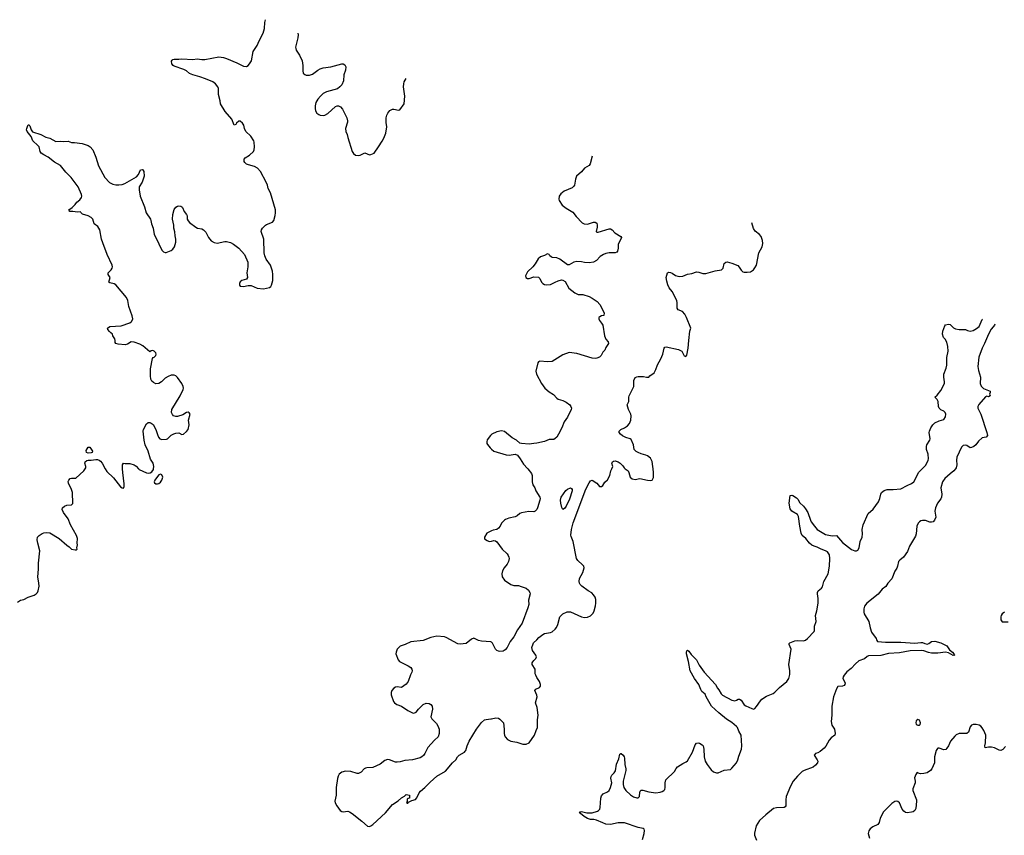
# Model space of a CAD drawing. Header units: inches. Extents: x 2005975 to 2217453, y 644152 to 846769.
# Tile 136 of 162: x 2133858 to 2146676, y 815226 to 825846. Entities that reach past the tile are written whole.
import ezdxf

# ---------------------------------------------------------------- set-up
doc = ezdxf.new("R2010")
doc.units = ezdxf.units.IN
doc.header["$MEASUREMENT"] = 0
for name, color, linetype in [('C1831', 7, 'Continuous'), ('C1832', 7, 'Continuous'), ('C1841', 7, 'Continuous'), ('C1842', 7, 'Continuous')]:
    doc.layers.add(name, color=color, linetype=linetype)

msp = doc.modelspace()

# ---------------------------------------------------------------- linework, layer by layer
at = {"layer": 'C1831', "color": 6, "elevation": 400}
for points in [[(2133830, 818264), (2133870, 818286), (2133910, 818296), (2133970, 818326), (2134048, 818352), (2134073, 818370), (2134089, 818390), (2134099, 818410), (2134110, 818470), (2134108, 818510), (2134095, 818590), (2134104, 818690), (2134101, 818770), (2134121, 818930), (2134092, 819030), (2134087, 819073), (2134091, 819109), (2134109, 819130), (2134150, 819158), (2134170, 819166), (2134210, 819168), (2134250, 819163), (2134372, 819092), (2134470, 819003), (2134501, 818981), (2134530, 818951), (2134578, 818942), (2134598, 818942), (2134606, 818950), (2134602, 818970), (2134609, 819010), (2134606, 819030), (2134610, 819090), (2134599, 819130), (2134518, 819270), (2134488, 819348), (2134430, 819430), (2134412, 819470), (2134416, 819490), (2134441, 819510), (2134470, 819523), (2134532, 819528), (2134550, 819545), (2134545, 819690), (2134533, 819730), (2134494, 819810), (2134490, 819832), (2134496, 819850), (2134515, 819870), (2134530, 819876), (2134590, 819877), (2134694, 819970), (2134712, 820000)], [(2134970, 820000), (2134990, 819965), (2135079, 819879), (2135170, 819763), (2135190, 819749), (2135210, 819748), (2135216, 819770), (2135217, 819803), (2135199, 819950), (2135198, 820000)], [(2135405, 820000), (2135415, 819990), (2135510, 819944), (2135530, 819940), (2135555, 819945), (2135579, 819961), (2135598, 819990), (2135599, 820000)], [(2140000, 819190), (2139938, 819162), (2139907, 819110), (2139910, 819085), (2139943, 819063), (2139970, 819051), (2140000, 819057)], [(2140000, 817740), (2139990, 817747), (2139870, 817753), (2139830, 817764), (2139770, 817794), (2139740, 817780), (2139670, 817725), (2139590, 817713), (2139561, 817721), (2139410, 817804), (2139390, 817810), (2139290, 817818), (2139210, 817801), (2139110, 817762), (2138950, 817744), (2138876, 817710), (2138810, 817688), (2138772, 817650), (2138757, 817610), (2138756, 817590), (2138787, 817510), (2138804, 817490), (2138913, 817433), (2138948, 817410), (2138963, 817390), (2138968, 817370), (2138964, 817350), (2138945, 817315), (2138913, 817227), (2138890, 817195), (2138830, 817152), (2138770, 817158), (2138750, 817154), (2138730, 817143), (2138703, 817110), (2138695, 817085), (2138695, 817055), (2138726, 816970), (2138739, 816950), (2138767, 816930), (2138830, 816906), (2138910, 816852), (2138970, 816819), (2138990, 816816), (2139018, 816830), (2139051, 816870), (2139112, 816930), (2139150, 816946), (2139190, 816941), (2139211, 816931), (2139228, 816908), (2139232, 816870), (2139210, 816770), (2139223, 816743), (2139283, 816683), (2139302, 816650), (2139318, 816610), (2139320, 816550), (2139304, 816510), (2139256, 816464), (2139170, 816369), (2139130, 816290), (2139114, 816266), (2139095, 816250), (2139070, 816237), (2138970, 816208), (2138870, 816202), (2138810, 816184), (2138770, 816177), (2138750, 816179), (2138670, 816210), (2138647, 816213), (2138610, 816199), (2138549, 816151), (2138455, 816110), (2138375, 816105), (2138360, 816100), (2138344, 816090), (2138302, 816050), (2138270, 816033), (2138250, 816031), (2138170, 816058), (2138098, 816062), (2138050, 816050), (2138018, 816022), (2138004, 815996), (2137995, 815965), (2137976, 815850), (2137976, 815750), (2137962, 815670), (2137966, 815650), (2137985, 815610), (2138030, 815550), (2138050, 815538), (2138070, 815534), (2138130, 815539), (2138150, 815533), (2138186, 815510), (2138313, 815410), (2138385, 815345), (2138410, 815343), (2138430, 815350), (2138454, 815366), (2138619, 815521), (2138710, 815627), (2138783, 815676), (2138830, 815716), (2138866, 815734), (2138890, 815758), (2138934, 815750), (2138931, 815709), (2138913, 815707), (2138904, 815696), (2138902, 815670), (2138894, 815650), (2138904, 815644), (2138910, 815645), (2138921, 815659), (2138961, 815679), (2139010, 815691), (2139030, 815716), (2139058, 815781), (2139077, 815803), (2139134, 815850), (2139202, 815918), (2139290, 815997), (2139399, 816061), (2139491, 816169), (2139534, 816210), (2139556, 816250), (2139578, 816270), (2139650, 816310), (2139659, 816321), (2139668, 816332), (2139685, 816390), (2139711, 816450), (2139805, 816610), (2139870, 816694), (2139910, 816729), (2139930, 816736), (2139990, 816742), (2140000, 816744)]]:
    msp.add_lwpolyline(points, dxfattribs=at)
msp.add_lwpolyline([(2135690, 819929), (2135670, 819919), (2135650, 819897), (2135615, 819850), (2135608, 819830), (2135614, 819814), (2135630, 819803), (2135650, 819801), (2135670, 819808), (2135690, 819823), (2135709, 819850), (2135719, 819890), (2135710, 819918)], close=True, dxfattribs=at)
at = {"layer": 'C1832', "color": 6, "elevation": 400}
for points in [[(2135599, 820000), (2135602, 820030), (2135596, 820070), (2135562, 820122), (2135528, 820230), (2135490, 820310), (2135477, 820370), (2135464, 820490), (2135470, 820510), (2135510, 820586), (2135530, 820601), (2135550, 820601), (2135570, 820594), (2135595, 820575), (2135630, 820510), (2135650, 820443), (2135665, 820410), (2135683, 820390), (2135710, 820382), (2135770, 820385), (2135784, 820390), (2135830, 820435), (2135865, 820455), (2135890, 820464), (2135930, 820468), (2135970, 820444), (2135990, 820451), (2136030, 820483), (2136051, 820509), (2136064, 820570), (2136057, 820630), (2136075, 820710), (2136066, 820726), (2136050, 820735), (2136030, 820731), (2135981, 820699), (2135910, 820678), (2135890, 820679), (2135862, 820690), (2135846, 820706), (2135836, 820730), (2135840, 820770), (2135947, 820950), (2135984, 821030), (2135988, 821050), (2135986, 821070), (2135970, 821107), (2135910, 821188), (2135890, 821208), (2135870, 821219), (2135830, 821216), (2135790, 821202), (2135750, 821179), (2135703, 821130), (2135670, 821111), (2135630, 821106), (2135600, 821120), (2135580, 821139), (2135566, 821166), (2135560, 821210), (2135561, 821299), (2135586, 821434), (2135594, 821446), (2135610, 821451), (2135630, 821475), (2135635, 821490), (2135629, 821510), (2135610, 821529), (2135590, 821537), (2135570, 821535), (2135550, 821521), (2135461, 821601), (2135422, 821622), (2135350, 821647), (2135310, 821650), (2135260, 821620), (2135230, 821613), (2135141, 821621), (2135108, 821628), (2135102, 821642), (2135102, 821670), (2135096, 821690), (2135070, 821730), (2135064, 821750), (2135046, 821770), (2135025, 821785), (2135004, 821810), (2135001, 821830), (2135029, 821851), (2135179, 821861), (2135290, 821899), (2135310, 821910), (2135319, 821921), (2135331, 821950), (2135322, 821990), (2135279, 822110), (2135266, 822190), (2135250, 822230), (2135110, 822392), (2135086, 822406), (2135030, 822418), (2135020, 822430), (2135036, 822490), (2135009, 822530), (2135008, 822550), (2135050, 822590), (2135062, 822610), (2135065, 822630), (2135062, 822650), (2134997, 822790), (2134940, 822940), (2134923, 822990), (2134900, 823110), (2134873, 823153), (2134828, 823190), (2134809, 823249), (2134789, 823270), (2134749, 823290), (2134675, 823315), (2134654, 823334), (2134650, 823344), (2134610, 823341), (2134550, 823350), (2134510, 823350), (2134500, 823360), (2134498, 823370), (2134539, 823401), (2134580, 823440), (2134600, 823470), (2134639, 823501), (2134664, 823530), (2134668, 823550), (2134663, 823570), (2134618, 823670), (2134527, 823790), (2134459, 823859), (2134390, 823946), (2134311, 823990), (2134230, 824056), (2134170, 824087), (2134138, 824110), (2134125, 824130), (2134109, 824190), (2134093, 824210), (2134027, 824267), (2134005, 824325), (2133953, 824390), (2133946, 824410), (2133949, 824430), (2133965, 824470), (2133970, 824477), (2133975, 824475), (2133990, 824463), (2134005, 824410), (2134026, 824386), (2134131, 824350), (2134197, 824317), (2134250, 824302), (2134330, 824262), (2134390, 824266), (2134430, 824261), (2134490, 824263), (2134530, 824245), (2134570, 824245), (2134670, 824232), (2134751, 824210), (2134776, 824190), (2134810, 824150), (2134850, 824056), (2134885, 823945), (2134967, 823790), (2135027, 823727), (2135070, 823706), (2135110, 823697), (2135150, 823695), (2135190, 823701), (2135227, 823713), (2135380, 823800), (2135406, 823830), (2135430, 823891), (2135450, 823897), (2135461, 823890), (2135474, 823870), (2135478, 823810), (2135451, 823730), (2135415, 823670), (2135413, 823630), (2135425, 823550), (2135483, 823410), (2135505, 823330), (2135559, 823250), (2135567, 823230), (2135573, 823190), (2135594, 823130), (2135609, 823050), (2135631, 823011), (2135667, 822927), (2135710, 822847), (2135730, 822822), (2135750, 822813), (2135764, 822816), (2135830, 822842), (2135850, 822857), (2135872, 822890), (2135890, 822950), (2135892, 822990), (2135880, 823030), (2135876, 823084), (2135864, 823130), (2135863, 823170), (2135849, 823250), (2135850, 823310), (2135867, 823373), (2135890, 823407), (2135910, 823417), (2135930, 823421), (2135957, 823417), (2135970, 823411), (2135979, 823399), (2135999, 823350), (2136029, 823309), (2136036, 823290), (2136040, 823250), (2136050, 823226), (2136070, 823205), (2136150, 823143), (2136172, 823132), (2136230, 823123), (2136252, 823112), (2136279, 823079), (2136314, 823010), (2136350, 822967), (2136390, 822947), (2136430, 822937), (2136530, 822958), (2136550, 822958), (2136604, 822944), (2136643, 822923), (2136710, 822871), (2136784, 822790), (2136826, 822690), (2136827, 822630), (2136816, 822550), (2136823, 822490), (2136812, 822468), (2136750, 822451), (2136730, 822432), (2136719, 822410), (2136719, 822399), (2136719, 822390), (2136730, 822376), (2136770, 822371), (2136830, 822386), (2136870, 822384), (2136950, 822351), (2137030, 822342), (2137110, 822360), (2137129, 822370), (2137138, 822390), (2137153, 822450), (2137155, 822530), (2137151, 822570), (2137124, 822650), (2137068, 822730), (2137050, 822770), (2137042, 822810), (2137034, 822990), (2137003, 823090), (2137006, 823110), (2137018, 823130), (2137057, 823170), (2137070, 823179), (2137149, 823210), (2137167, 823230), (2137185, 823295), (2137190, 823330), (2137188, 823370), (2137124, 823590), (2137094, 823650), (2137084, 823690), (2137068, 823730), (2136993, 823870), (2136953, 823913), (2136914, 823934), (2136835, 823955), (2136810, 823965), (2136787, 823987), (2136781, 824001), (2136781, 824030), (2136792, 824048), (2136850, 824080), (2136901, 824130), (2136910, 824150), (2136913, 824190), (2136911, 824250), (2136905, 824270), (2136868, 824330), (2136802, 824390), (2136783, 824430), (2136774, 824474), (2136758, 824498), (2136730, 824524), (2136710, 824524), (2136681, 824499), (2136670, 824482), (2136650, 824474), (2136621, 824550), (2136534, 824650), (2136474, 824750), (2136469, 824791), (2136448, 824870), (2136444, 824950), (2136438, 824970), (2136407, 825010), (2136370, 825037), (2136278, 825078), (2136203, 825103), (2136110, 825127), (2136070, 825147), (2136030, 825178), (2135996, 825196), (2135870, 825240), (2135855, 825250), (2135840, 825270), (2135835, 825306), (2135841, 825319), (2135850, 825327), (2135868, 825332), (2135930, 825330), (2135970, 825336), (2136110, 825329), (2136170, 825335), (2136230, 825328), (2136270, 825328), (2136450, 825364), (2136510, 825354), (2136550, 825340), (2136685, 825285), (2136770, 825242), (2136810, 825238), (2136830, 825250), (2136850, 825272), (2136874, 825310), (2136899, 825430), (2136949, 825510), (2136974, 825570), (2137026, 825670), (2137045, 825730), (2137051, 825809), (2137059, 825846)], [(2137480, 825670), (2137481, 825650), (2137478, 825610), (2137450, 825490), (2137451, 825470), (2137459, 825450), (2137502, 825382), (2137533, 825310), (2137542, 825250), (2137542, 825182), (2137550, 825150), (2137570, 825131), (2137585, 825125), (2137630, 825125), (2137670, 825137), (2137737, 825190), (2137770, 825208), (2137810, 825218), (2137910, 825231), (2138050, 825270), (2138070, 825270), (2138090, 825259), (2138097, 825250), (2138102, 825230), (2138098, 825190), (2138078, 825130), (2138074, 825050), (2138050, 824996), (2138026, 824970), (2137993, 824947), (2137850, 824905), (2137810, 824884), (2137772, 824850), (2137738, 824810), (2137713, 824767), (2137703, 824723), (2137703, 824690), (2137710, 824661), (2137726, 824630), (2137750, 824610), (2137770, 824603), (2137810, 824599), (2137830, 824603), (2137870, 824625), (2137970, 824715), (2137990, 824723), (2138010, 824723), (2138036, 824710), (2138059, 824679), (2138117, 824570), (2138127, 824530), (2138127, 824510), (2138100, 824430), (2138103, 824390), (2138119, 824350), (2138128, 824310), (2138186, 824130), (2138202, 824102), (2138230, 824082), (2138270, 824078), (2138290, 824081), (2138350, 824113), (2138410, 824086), (2138431, 824089), (2138472, 824110), (2138530, 824190), (2138575, 824265), (2138597, 824303), (2138625, 824370), (2138636, 824450), (2138628, 824508), (2138629, 824570), (2138637, 824603), (2138650, 824630), (2138677, 824663), (2138710, 824679), (2138730, 824682), (2138790, 824669), (2138808, 824672), (2138862, 824750), (2138873, 824850), (2138856, 824970), (2138859, 825010), (2138864, 825036), (2138888, 825082)], [(2140000, 820446), (2139986, 820434), (2139945, 820375), (2139938, 820350), (2139941, 820330), (2139950, 820314), (2139984, 820270), (2140000, 820255)], [(2134712, 820000), (2134718, 820010), (2134719, 820030), (2134707, 820070), (2134709, 820091), (2134730, 820107), (2134750, 820112), (2134790, 820111), (2134850, 820121), (2134870, 820119), (2134892, 820110), (2134910, 820097), (2134930, 820070), (2134970, 820000)], [(2135198, 820000), (2135197, 820023), (2135198, 820050), (2135207, 820073), (2135230, 820068), (2135290, 820068), (2135350, 820050), (2135374, 820034), (2135405, 820000)]]:
    msp.add_lwpolyline(points, dxfattribs=at)
msp.add_lwpolyline([(2134750, 820203), (2134726, 820210), (2134724, 820236), (2134750, 820281), (2134770, 820281), (2134807, 820230), (2134803, 820210), (2134790, 820206)], close=True, dxfattribs=at)
at = {"layer": 'C1841', "color": 6}
for points, elevation in [([(2140000, 816744), (2140056, 816756), (2140090, 816751), (2140110, 816739), (2140156, 816690), (2140167, 816610), (2140163, 816550), (2140168, 816530), (2140179, 816510), (2140210, 816476), (2140250, 816450), (2140330, 816440), (2140410, 816414), (2140450, 816415), (2140490, 816431), (2140561, 816530), (2140582, 816590), (2140601, 816630), (2140598, 816730), (2140608, 816790), (2140593, 816890), (2140574, 816950), (2140596, 817030), (2140592, 817050), (2140566, 817110), (2140579, 817130), (2140627, 817153), (2140637, 817170), (2140637, 817190), (2140623, 817230), (2140590, 817279), (2140576, 817310), (2140570, 817330), (2140570, 817390), (2140530, 817450), (2140530, 817470), (2140537, 817483), (2140550, 817504), (2140578, 817530), (2140584, 817550), (2140578, 817570), (2140532, 817632), (2140525, 817670), (2140541, 817719), (2140548, 817732), (2140590, 817770), (2140617, 817803), (2140670, 817842), (2140690, 817852), (2140770, 817865), (2140790, 817875), (2140830, 817912), (2140847, 817933), (2140863, 817970), (2140889, 818071), (2140930, 818110), (2140983, 818137), (2141030, 818138), (2141170, 818073), (2141210, 818063), (2141250, 818066), (2141290, 818084), (2141323, 818117), (2141338, 818150), (2141353, 818213), (2141358, 818250), (2141358, 818298), (2141350, 818326), (2141330, 818357), (2141305, 818385), (2141259, 818410), (2141175, 818470), (2141156, 818490), (2141145, 818510), (2141140, 818530), (2141144, 818570), (2141191, 818650), (2141205, 818710), (2141200, 818730), (2141186, 818750), (2141124, 818804), (2141105, 818830), (2141063, 819050), (2141036, 819116), (2141033, 819133), (2141041, 819210), (2141064, 819296), (2141227, 819733), (2141270, 819816), (2141290, 819843), (2141310, 819852), (2141372, 819812), (2141406, 819766), (2141430, 819768), (2141450, 819781), (2141477, 819823), (2141510, 819854), (2141541, 819910), (2141555, 819970), (2141568, 820000)], 400), ([(2140473, 820000), (2140519, 819939), (2140528, 819910), (2140530, 819830), (2140538, 819790), (2140565, 819750), (2140578, 819710), (2140628, 819628), (2140632, 819610), (2140629, 819590), (2140600, 819490), (2140590, 819470), (2140570, 819448), (2140550, 819440), (2140484, 819444), (2140390, 819426), (2140370, 819415), (2140336, 819384), (2140310, 819371), (2140225, 819355), (2140182, 819338), (2140168, 819330), (2140130, 819290), (2140111, 819250), (2140090, 819224), (2140070, 819210), (2140021, 819199), (2140000, 819190)], 400), ([(2141965, 815170), (2141988, 815249), (2141992, 815290), (2141986, 815306), (2141976, 815316), (2141910, 815327), (2141730, 815388), (2141650, 815390), (2141550, 815368), (2141490, 815373), (2141448, 815388), (2141365, 815425), (2141332, 815432), (2141290, 815432), (2141250, 815444), (2141207, 815470), (2141160, 815510), (2141146, 815530), (2141170, 815538), (2141240, 815520), (2141310, 815520), (2141379, 815541), (2141395, 815550), (2141410, 815567), (2141416, 815590), (2141423, 815710), (2141430, 815742), (2141454, 815766), (2141510, 815793), (2141530, 815811), (2141551, 815849), (2141566, 815910), (2141554, 815970), (2141557, 815990), (2141568, 816010), (2141599, 816041), (2141614, 816066), (2141629, 816151), (2141657, 816223), (2141670, 816282), (2141685, 816290), (2141689, 816291), (2141715, 816270), (2141727, 816250), (2141732, 816230), (2141734, 816150), (2141750, 816090), (2141748, 816070), (2141713, 815930), (2141713, 815890), (2141722, 815850), (2141750, 815810), (2141810, 815752), (2141850, 815728), (2141890, 815716), (2141910, 815716), (2141927, 815730), (2141933, 815790), (2141937, 815803), (2141950, 815816), (2141970, 815815), (2142050, 815793), (2142139, 815781), (2142194, 815786), (2142223, 815797), (2142243, 815810), (2142255, 815825), (2142261, 815850), (2142259, 815910), (2142270, 815950), (2142384, 816056), (2142405, 816095), (2142423, 816117), (2142490, 816161), (2142536, 816184), (2142550, 816196), (2142617, 816310), (2142650, 816406), (2142670, 816427), (2142690, 816431), (2142710, 816424), (2142744, 816404), (2142756, 816390), (2142765, 816350), (2142770, 816250), (2142783, 816190), (2142806, 816150), (2142859, 816079), (2142890, 816052), (2142930, 816040), (2142950, 816040), (2143030, 816074), (2143110, 816085), (2143130, 816100), (2143188, 816170), (2143208, 816210), (2143218, 816258), (2143254, 816350), (2143259, 816390), (2143252, 816530), (2143221, 816581), (2143201, 816630), (2143190, 816643), (2143130, 816694), (2143060, 816740), (2142959, 816819), (2142866, 816906), (2142794, 817030), (2142782, 817062), (2142738, 817098), (2142724, 817124), (2142698, 817190), (2142643, 817270), (2142588, 817370), (2142566, 817490), (2142540, 817590), (2142537, 817610), (2142543, 817630), (2142550, 817635), (2142570, 817626), (2142599, 817579), (2142670, 817510), (2142703, 817443), (2142767, 817350), (2142915, 817190), (2142943, 817143), (2142961, 817121), (2142989, 817070), (2143009, 817050), (2143130, 816988), (2143150, 816981), (2143170, 816978), (2143190, 816985), (2143210, 816998), (2143230, 817000), (2143250, 816986), (2143290, 816927), (2143310, 816912), (2143390, 816876), (2143410, 816870), (2143430, 816878), (2143450, 816902), (2143501, 816979), (2143520, 817000), (2143581, 817039), (2143666, 817074), (2143690, 817089), (2143750, 817152), (2143844, 817230), (2143870, 817270), (2143882, 817318), (2143882, 817370), (2143873, 817450), (2143901, 817650), (2143874, 817710), (2143877, 817723), (2143886, 817734), (2143950, 817758), (2143990, 817762), (2144061, 817759), (2144090, 817769), (2144113, 817787), (2144201, 817879), (2144206, 817894), (2144206, 817950), (2144228, 818012), (2144217, 818090), (2144235, 818150), (2144254, 818250), (2144255, 818310), (2144244, 818370), (2144245, 818390), (2144253, 818410), (2144296, 818444), (2144310, 818462), (2144326, 818530), (2144382, 818630), (2144400, 818730), (2144405, 818830), (2144399, 818879), (2144376, 818916), (2144350, 818931), (2144294, 818950), (2144239, 818979), (2144201, 818990), (2144170, 819005), (2144142, 819030), (2144093, 819093), (2144044, 819130), (2144030, 819162), (2144013, 819250), (2143999, 819379), (2143983, 819403), (2143910, 819448), (2143890, 819476), (2143874, 819550), (2143890, 819651), (2143910, 819654), (2143922, 819650), (2143970, 819622), (2143990, 819601), (2144014, 819554), (2144061, 819510), (2144090, 819476), (2144119, 819430), (2144151, 819331), (2144163, 819310), (2144204, 819250), (2144242, 819210), (2144350, 819141), (2144435, 819125), (2144490, 819130), (2144570, 819039), (2144688, 818948), (2144730, 818932), (2144750, 818931), (2144770, 818941), (2144785, 818970), (2144800, 819050), (2144826, 819110), (2144829, 819150), (2144824, 819210), (2144838, 819270), (2144905, 819415), (2144970, 819475), (2145040, 819570), (2145057, 819610), (2145067, 819670), (2145077, 819690), (2145110, 819715), (2145150, 819729), (2145231, 819729), (2145330, 819737), (2145410, 819782), (2145470, 819808), (2145497, 819830), (2145565, 819955), (2145608, 820000)], 300), ([(2141740, 820000), (2141779, 819970), (2141790, 819950), (2141807, 819890), (2141830, 819866), (2141870, 819859), (2141930, 819873), (2142030, 819849), (2142070, 819844), (2142091, 819849), (2142110, 819885), (2142110, 819950), (2142105, 820000)], 400), ([(2146041, 820000), (2146021, 819970), (2145970, 819935), (2145901, 819870), (2145871, 819830), (2145851, 819750), (2145862, 819670), (2145860, 819630), (2145851, 819609), (2145808, 819552), (2145779, 819490), (2145773, 819447), (2145786, 819370), (2145768, 819330), (2145751, 819309), (2145730, 819302), (2145705, 819305), (2145650, 819324), (2145610, 819326), (2145590, 819321), (2145572, 819310), (2145553, 819290), (2145538, 819250), (2145528, 819152), (2145518, 819122), (2145442, 818990), (2145417, 818923), (2145362, 818850), (2145315, 818810), (2145300, 818790), (2145287, 818730), (2145276, 818704), (2145250, 818667), (2145213, 818567), (2145161, 818510), (2145133, 818467), (2145088, 818432), (2145035, 818365), (2144886, 818250), (2144857, 818210), (2144847, 818173), (2144847, 818130), (2144852, 818110), (2144911, 818011), (2144928, 817928), (2144947, 817870), (2145008, 817790), (2145012, 817772), (2145027, 817750), (2145130, 817740), (2145330, 817742), (2145510, 817726), (2145590, 817737), (2145610, 817735), (2145642, 817722), (2145670, 817717), (2145695, 817725), (2145730, 817749), (2145770, 817754), (2145850, 817731), (2145930, 817692), (2145962, 817642), (2146003, 817610), (2146018, 817590), (2146018, 817578), (2146030, 817570), (2146010, 817568), (2145950, 817601), (2145910, 817609), (2145810, 817600), (2145730, 817600), (2145690, 817606), (2145630, 817627), (2145592, 817632), (2145450, 817627), (2145310, 817602), (2145170, 817595), (2145070, 817569), (2144910, 817563), (2144890, 817554), (2144854, 817526), (2144784, 817496), (2144739, 817461), (2144681, 817399), (2144627, 817353), (2144590, 817310), (2144578, 817290), (2144575, 817270), (2144604, 817210), (2144600, 817190), (2144590, 817179), (2144570, 817169), (2144510, 817162), (2144490, 817132), (2144452, 817028), (2144430, 816910), (2144429, 816790), (2144420, 816710), (2144430, 816662), (2144467, 816607), (2144476, 816550), (2144468, 816530), (2144424, 816496), (2144395, 816465), (2144352, 816388), (2144330, 816360), (2144281, 816319), (2144250, 816299), (2144218, 816290), (2144204, 816276), (2144201, 816270), (2144242, 816210), (2144248, 816190), (2144245, 816170), (2144220, 816140), (2144186, 816114), (2144069, 816071), (2144044, 816056), (2143982, 815998), (2143929, 815930), (2143894, 815866), (2143838, 815730), (2143830, 815690), (2143834, 815626), (2143831, 815609), (2143823, 815597), (2143810, 815590), (2143710, 815586), (2143670, 815574), (2143570, 815495), (2143490, 815420), (2143446, 815350), (2143425, 815255), (2143423, 815230), (2143450, 815165)], 300), ([(2140000, 819057), (2140030, 819063), (2140050, 819061), (2140069, 819049), (2140140, 818950), (2140205, 818890), (2140219, 818870), (2140227, 818850), (2140229, 818830), (2140223, 818790), (2140205, 818755), (2140166, 818710), (2140144, 818670), (2140134, 818630), (2140139, 818590), (2140169, 818549), (2140251, 818490), (2140290, 818478), (2140350, 818478), (2140388, 818468), (2140450, 818445), (2140480, 818420), (2140498, 818390), (2140502, 818370), (2140482, 818290), (2140484, 818230), (2140474, 818190), (2140399, 817990), (2140340, 817900), (2140290, 817810), (2140241, 817750), (2140203, 817670), (2140178, 817642), (2140150, 817626), (2140110, 817619), (2140090, 817622), (2140070, 817632), (2140052, 817652), (2140014, 817730), (2140000, 817740)], 400), ([(2146678, 818130), (2146649, 818110), (2146636, 818090), (2146630, 818070), (2146632, 818030), (2146647, 818007), (2146725, 818005)], 400), ([(2146690, 816383), (2146657, 816343), (2146630, 816329), (2146610, 816333), (2146550, 816364), (2146510, 816375), (2146470, 816375), (2146426, 816366), (2146422, 816390), (2146430, 816430), (2146435, 816530), (2146410, 816591), (2146390, 816625), (2146370, 816647), (2146350, 816660), (2146309, 816669), (2146270, 816667), (2146250, 816659), (2146230, 816639), (2146210, 816570), (2146190, 816551), (2146090, 816550), (2146050, 816534), (2146030, 816517), (2145976, 816450), (2145949, 816390), (2145930, 816359), (2145915, 816345), (2145890, 816338), (2145830, 816360), (2145810, 816359), (2145805, 816355), (2145790, 816330), (2145767, 816250), (2145767, 816170), (2145731, 816090), (2145716, 816070), (2145670, 816042), (2145629, 816029), (2145587, 816027), (2145556, 816036), (2145550, 816046), (2145538, 816042), (2145523, 816017), (2145506, 815974), (2145516, 815930), (2145515, 815910), (2145487, 815830), (2145486, 815810), (2145533, 815690), (2145534, 815670), (2145523, 815577), (2145510, 815548), (2145490, 815533), (2145470, 815527), (2145410, 815520), (2145390, 815525), (2145370, 815539), (2145348, 815568), (2145310, 815651), (2145290, 815668), (2145270, 815672), (2145250, 815668), (2145210, 815641), (2145105, 815530), (2145061, 815450), (2145048, 815392), (2145040, 815380), (2145031, 815369), (2144965, 815335), (2144932, 815310), (2144914, 815286), (2144906, 815250), (2144920, 815190)], 400)]:
    msp.add_lwpolyline(points, dxfattribs=dict(at, elevation=elevation))
at = {"layer": 'C1841', "color": 6, "elevation": 400}
for points in [[(2140930, 819469), (2140916, 819496), (2140901, 819550), (2140899, 819590), (2140907, 819630), (2140966, 819714), (2140990, 819734), (2141030, 819750), (2141043, 819743), (2141049, 819730), (2141049, 819710), (2141016, 819604), (2140970, 819511), (2140950, 819481)], [(2145550, 816734), (2145530, 816717), (2145523, 816690), (2145530, 816675), (2145543, 816663), (2145550, 816659), (2145570, 816659), (2145582, 816670), (2145586, 816690), (2145570, 816724)]]:
    msp.add_lwpolyline(points, close=True, dxfattribs=at)
at = {"layer": 'C1842', "color": 6}
for points, elevation in [([(2141309, 824070), (2141284, 823970), (2141271, 823949), (2141210, 823913), (2141170, 823866), (2141108, 823810), (2141094, 823770), (2141080, 823690), (2141068, 823672), (2141050, 823658), (2140946, 823614), (2140902, 823578), (2140882, 823550), (2140877, 823510), (2140882, 823490), (2140922, 823430), (2140970, 823392), (2141060, 823340), (2141104, 823284), (2141181, 823201), (2141208, 823188), (2141250, 823185), (2141330, 823211), (2141351, 823211), (2141370, 823196), (2141377, 823170), (2141377, 823143), (2141362, 823090), (2141370, 823081), (2141390, 823080), (2141530, 823123), (2141550, 823124), (2141570, 823111), (2141606, 823070), (2141685, 823025), (2141692, 823010), (2141650, 822919), (2141648, 822870), (2141639, 822830), (2141630, 822820), (2141610, 822811), (2141531, 822811), (2141490, 822803), (2141458, 822790), (2141416, 822764), (2141369, 822711), (2141330, 822687), (2141270, 822680), (2141210, 822685), (2141170, 822695), (2141110, 822698), (2141070, 822689), (2141010, 822652), (2140990, 822652), (2140890, 822730), (2140850, 822744), (2140791, 822751), (2140777, 822757), (2140760, 822770), (2140750, 822789), (2140730, 822796), (2140690, 822774), (2140640, 822760), (2140606, 822734), (2140570, 822669), (2140540, 822630), (2140470, 822565), (2140444, 822510), (2140447, 822490), (2140470, 822477), (2140490, 822476), (2140550, 822496), (2140610, 822494), (2140630, 822476), (2140651, 822430), (2140668, 822410), (2140690, 822397), (2140710, 822393), (2140770, 822398), (2140830, 822430), (2140870, 822446), (2140910, 822458), (2140930, 822456), (2140958, 822438), (2141008, 822350), (2141087, 822290), (2141130, 822269), (2141190, 822266), (2141270, 822242), (2141310, 822222), (2141376, 822176), (2141410, 822139), (2141466, 822030), (2141464, 821996), (2141434, 821990), (2141410, 821979), (2141398, 821970), (2141396, 821950), (2141404, 821930), (2141434, 821894), (2141448, 821870), (2141470, 821731), (2141490, 821688), (2141520, 821650), (2141525, 821630), (2141490, 821577), (2141477, 821543), (2141450, 821518), (2141426, 821474), (2141406, 821454), (2141370, 821437), (2141350, 821435), (2141310, 821441), (2141110, 821498), (2141010, 821512), (2140930, 821481), (2140790, 821397), (2140731, 821391), (2140630, 821399), (2140611, 821390), (2140603, 821377), (2140579, 821270), (2140584, 821230), (2140650, 821107), (2140694, 821050), (2140750, 821002), (2140807, 820967), (2140850, 820918), (2140870, 820907), (2140930, 820889), (2140970, 820867), (2141020, 820830), (2141035, 820810), (2141041, 820790), (2141037, 820770), (2140990, 820670), (2140944, 820610), (2140914, 820530), (2140872, 820448), (2140850, 820412), (2140830, 820392), (2140810, 820381), (2140750, 820381), (2140688, 820352), (2140590, 820331), (2140550, 820330), (2140490, 820318), (2140390, 820328), (2140370, 820334), (2140324, 820370), (2140270, 820403), (2140170, 820486), (2140132, 820492), (2140070, 820479), (2140005, 820450), (2140000, 820446)], 400), ([(2142105, 820000), (2142102, 820030), (2142090, 820093), (2142070, 820135), (2142030, 820167), (2142010, 820177), (2141950, 820192), (2141908, 820209), (2141884, 820224), (2141858, 820250), (2141847, 820310), (2141818, 820378), (2141805, 820390), (2141747, 820407), (2141706, 820426), (2141678, 820450), (2141664, 820470), (2141663, 820490), (2141685, 820510), (2141730, 820531), (2141770, 820557), (2141795, 820590), (2141814, 820630), (2141820, 820690), (2141815, 820710), (2141783, 820770), (2141768, 820830), (2141773, 820850), (2141786, 820874), (2141788, 820930), (2141793, 820947), (2141851, 821070), (2141853, 821150), (2141870, 821186), (2141890, 821198), (2141910, 821200), (2141979, 821199), (2142018, 821190), (2142048, 821190), (2142061, 821210), (2142116, 821250), (2142141, 821290), (2142159, 821350), (2142205, 821430), (2142229, 821490), (2142249, 821571), (2142257, 821583), (2142272, 821588), (2142436, 821550), (2142477, 821530), (2142510, 821471), (2142530, 821461), (2142542, 821478), (2142562, 821570), (2142567, 821670), (2142584, 821790), (2142595, 821830), (2142538, 821970), (2142516, 822010), (2142486, 822046), (2142432, 822070), (2142419, 822090), (2142419, 822159), (2142414, 822190), (2142350, 822305), (2142315, 822355), (2142295, 822395), (2142281, 822441), (2142274, 822490), (2142290, 822550), (2142303, 822557), (2142330, 822555), (2142350, 822547), (2142396, 822516), (2142425, 822505), (2142450, 822501), (2142493, 822507), (2142550, 822534), (2142610, 822541), (2142670, 822561), (2142698, 822558), (2142750, 822541), (2142790, 822542), (2142910, 822574), (2142993, 822587), (2143017, 822610), (2143030, 822670), (2143050, 822688), (2143070, 822692), (2143130, 822676), (2143206, 822646), (2143225, 822625), (2143250, 822583), (2143270, 822565), (2143290, 822558), (2143330, 822557), (2143370, 822564), (2143410, 822588), (2143430, 822613), (2143448, 822650), (2143481, 822810), (2143525, 822890), (2143534, 822930), (2143530, 822970), (2143510, 823024), (2143488, 823050), (2143433, 823093), (2143410, 823127), (2143390, 823201)], 400), ([(2145608, 820000), (2145653, 820047), (2145684, 820110), (2145689, 820130), (2145684, 820190), (2145665, 820250), (2145663, 820290), (2145668, 820312), (2145705, 820370), (2145711, 820390), (2145700, 820470), (2145702, 820490), (2145718, 820530), (2145747, 820573), (2145770, 820595), (2145830, 820625), (2145890, 820640), (2145910, 820674), (2145916, 820710), (2145908, 820730), (2145887, 820747), (2145850, 820765), (2145827, 820787), (2145818, 820810), (2145813, 820873), (2145800, 820900), (2145772, 820930), (2145803, 820957), (2145850, 821019), (2145896, 821110), (2145897, 821130), (2145888, 821190), (2145890, 821230), (2145919, 821310), (2145928, 821348), (2145929, 821449), (2145944, 821530), (2145940, 821590), (2145926, 821646), (2145905, 821685), (2145884, 821710), (2145872, 821750), (2145876, 821790), (2145900, 821860), (2145909, 821871), (2145950, 821881), (2145970, 821878), (2146015, 821835), (2146042, 821822), (2146090, 821812), (2146170, 821810), (2146198, 821798), (2146230, 821792), (2146270, 821801), (2146314, 821826), (2146347, 821853), (2146390, 821944), (2146392, 821947)], 300), ([(2146551, 821880), (2146547, 821870), (2146533, 821847), (2146505, 821815), (2146469, 821751), (2146420, 821630), (2146389, 821571), (2146345, 821450), (2146332, 821330), (2146339, 821279), (2146367, 821190), (2146364, 821110), (2146374, 821074), (2146405, 821045), (2146492, 821008), (2146492, 820990), (2146485, 820970), (2146491, 820950), (2146470, 820935), (2146450, 820942), (2146430, 820936), (2146345, 820835), (2146333, 820810), (2146332, 820790), (2146339, 820770), (2146369, 820710), (2146450, 820472), (2146457, 820430), (2146438, 820410), (2146390, 820402), (2146342, 820358), (2146305, 820310), (2146279, 820290), (2146250, 820276), (2146230, 820273), (2146190, 820302), (2146170, 820308), (2146140, 820300), (2146119, 820281), (2146059, 820150), (2146054, 820110), (2146058, 820050), (2146048, 820010), (2146041, 820000)], 300), ([(2140000, 820255), (2140030, 820227), (2140190, 820180), (2140230, 820177), (2140310, 820190), (2140337, 820177), (2140374, 820130), (2140418, 820058), (2140470, 820004), (2140473, 820000)], 400), ([(2141568, 820000), (2141581, 820030), (2141565, 820070), (2141575, 820090), (2141590, 820099), (2141610, 820101), (2141650, 820091), (2141677, 820070), (2141710, 820035), (2141726, 820010), (2141740, 820000)], 400)]:
    msp.add_lwpolyline(points, dxfattribs=dict(at, elevation=elevation))

doc.saveas('drawing.dxf')
